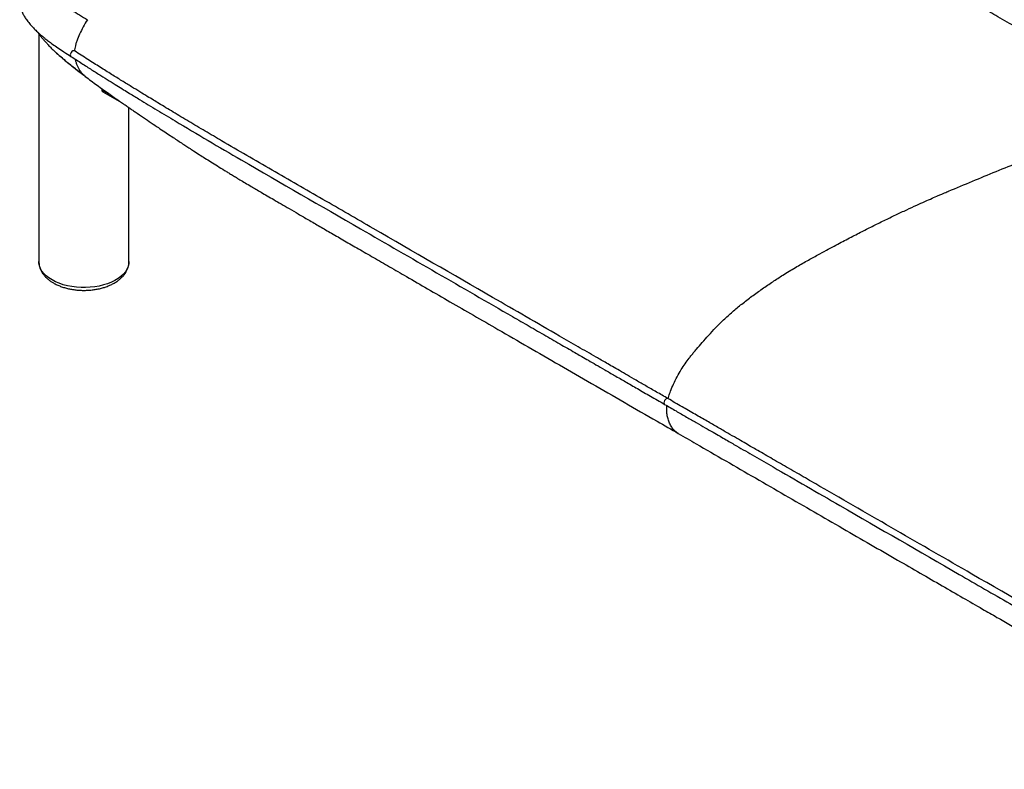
# Paper-space layout '_Isometric' of a CAD drawing. Header units: millimetres. Extents: x -684 to 998, y -334 to 1076.
# Tile 1 of 18: x -596 to 148, y -63 to 503. Entities that reach past the tile are written whole.
import ezdxf

# ---------------------------------------------------------------- set-up
doc = ezdxf.new("R2010")
doc.units = ezdxf.units.MM

psp = doc.layouts.new('_Isometric')

# ---------------------------------------------------------------- linework, layer by layer
at = {"color": 7, "linetype": 'Continuous', "lineweight": 25}
for p, q in [((-581.3, 492.04), (-581.3, 320.03)), ((-567.98, 477.55), (-567.18, 476.83)), ((-546.26, 459.93), (-547.19, 460.58)), ((-533.78, 450.7), (-533.78, 449.82)), ((-533.78, 449.82), (-527.21, 446.02)), ((-532.92, 448.3), (-518.9, 440.21)), ((-513.3, 320.03), (-513.3, 436.34))]:
    psp.add_line(p, q, dxfattribs=at)
at = {"color": 7, "linetype": 'Continuous', "lineweight": 25, "flags": 128}
for points in [[(-554.47, 479.23), (-554.98, 479.32), (-555.7, 479.11), (-556.42, 478.59), (-557.02, 477.83), (-557.42, 476.96), (-557.56, 476.11), (-557.42, 475.39), (-557.05, 474.96)], [(-571.34, 306.15), (-573.69, 307.65), (-575.75, 309.29), (-577.51, 311.03), (-578.96, 312.87), (-580.07, 314.79), (-580.83, 316.76), (-581.23, 318.77), (-581.3, 320.03)], [(-513.3, 320.03), (-513.44, 318.27), (-513.93, 316.27), (-514.78, 314.3), (-515.97, 312.4), (-517.5, 310.59), (-519.34, 308.87), (-521.48, 307.27), (-523.89, 305.8), (-526.54, 304.49), (-529.42, 303.34), (-532.49, 302.36), (-535.72, 301.58), (-539.07, 300.99), (-542.5, 300.6), (-545.99, 300.42), (-549.49, 300.45), (-552.97, 300.68), (-556.38, 301.12), (-559.7, 301.76), (-562.89, 302.59), (-565.92, 303.61), (-568.74, 304.8), (-571.34, 306.15)], [(-106.27, 216.54), (-106.27, 216.54), (-106.85, 216.65), (-107.52, 216.42), (-108.2, 215.87), (-108.77, 215.1), (-109.16, 214.21), (-109.29, 213.36), (-109.16, 212.65), (-108.78, 212.21)]]:
    psp.add_lwpolyline(points, dxfattribs=at)
at = {"color": 7, "linetype": 'Continuous', "lineweight": 25}
for points, knots in [([(-578.53, 539.36), (-578.56, 539.26), (-578.63, 539.06), (-578.72, 538.76), (-578.8, 538.46), (-578.87, 538.16), (-578.94, 537.86), (-578.99, 537.56), (-579.04, 537.25), (-579.07, 536.95), (-579.1, 536.64), (-579.12, 536.33), (-579.13, 536.02), (-579.13, 535.71), (-579.12, 535.4), (-579.11, 535.08), (-579.08, 534.77), (-579.05, 534.46), (-579.01, 534.14), (-578.96, 533.83), (-578.9, 533.51), (-578.84, 533.2), (-578.76, 532.88), (-578.68, 532.56), (-578.6, 532.24), (-578.5, 531.93), (-578.4, 531.61), (-578.28, 531.29), (-578.17, 530.97), (-578.04, 530.65), (-577.91, 530.33), (-577.77, 530.01), (-577.62, 529.69), (-577.47, 529.37), (-577.31, 529.05), (-577.14, 528.73), (-576.96, 528.42), (-576.78, 528.1), (-576.59, 527.78), (-576.4, 527.46), (-576.2, 527.14), (-575.99, 526.82), (-575.78, 526.5), (-575.56, 526.19), (-575.34, 525.87), (-575.1, 525.55), (-574.87, 525.24), (-574.62, 524.92), (-574.37, 524.61), (-574.12, 524.29), (-573.86, 523.98), (-573.59, 523.67), (-573.32, 523.35), (-573.04, 523.04), (-572.76, 522.73), (-572.47, 522.42), (-572.18, 522.11), (-571.88, 521.8), (-571.58, 521.49), (-570.03, 519.95), (-566.91, 517.24), (-561.84, 513.49), (-556.34, 509.85), (-550.59, 506.27), (-546.66, 503.91), (-544.69, 502.73)], [0, 0, 0, 0, 0.007784, 0.01556, 0.023327, 0.031087, 0.038842, 0.046593, 0.054341, 0.062087, 0.069831, 0.077573, 0.085315, 0.093057, 0.100799, 0.108543, 0.116288, 0.124036, 0.131787, 0.139542, 0.1473, 0.155063, 0.162832, 0.170605, 0.178385, 0.18617, 0.193963, 0.201763, 0.20957, 0.217384, 0.225207, 0.233039, 0.240879, 0.248728, 0.256586, 0.264454, 0.272331, 0.280219, 0.288116, 0.296024, 0.303942, 0.311871, 0.31981, 0.32776, 0.335721, 0.343693, 0.351676, 0.35967, 0.367675, 0.37569, 0.383717, 0.391754, 0.399803, 0.407863, 0.415934, 0.424016, 0.432109, 0.440213, 0.448329, 0.456455, 0.562633, 0.670562, 0.779671, 0.889573, 1, 1, 1, 1]), ([(-587.38, 531.5), (-588.18, 530.78), (-589.9, 529.25), (-591.63, 527.24), (-592.83, 525.58), (-593.63, 524.31), (-594.45, 522.75), (-595.14, 520.96), (-595.56, 519.2), (-595.77, 517.55), (-595.8, 516.02), (-595.68, 514.43), (-595.38, 512.67), (-594.78, 510.47), (-593.77, 507.98), (-592.37, 505.34), (-590.63, 502.65), (-588.49, 499.86), (-586.12, 497.18), (-584.06, 495.08), (-582.43, 493.53), (-581.19, 492.4), (-579.93, 491.3), (-578.44, 490.04), (-576.51, 488.47), (-573.95, 486.49), (-570.73, 484.12), (-566.8, 481.38), (-562.17, 478.29), (-558.82, 476.11), (-557.05, 474.96)], [0, 0, 0, 0, 0.043465, 0.092555, 0.11067, 0.131579, 0.157067, 0.187317, 0.217052, 0.239561, 0.263946, 0.287169, 0.312839, 0.34536, 0.39014, 0.430789, 0.474654, 0.524706, 0.573397, 0.614598, 0.636581, 0.657245, 0.676587, 0.698078, 0.727867, 0.76596, 0.812285, 0.866781, 0.929384, 1, 1, 1, 1]), ([(278.34, 426.77), (277.86, 427.04), (277.37, 427.33), (276.38, 427.9), (274.88, 428.77), (273.3, 429.68), (270.04, 431.56), (267.74, 432.89), (260.46, 437.09), (255.1, 440.19), (243.3, 447), (233.67, 452.56), (221.08, 459.83), (215.39, 463.11), (212.5, 464.78), (211.53, 465.34), (209.56, 466.48), (208.58, 467.05), (206.6, 468.19), (205.61, 468.76), (203.65, 469.89), (202.68, 470.45), (199.79, 472.12), (197.9, 473.21), (192.31, 476.44), (188.71, 478.52), (178.31, 484.52), (171.89, 488.23), (154.21, 498.43), (144.52, 504.02), (136.85, 508.45)], [0, 0, 0, 0, 0.015625, 0.015625, 0.03125, 0.0625, 0.0625, 0.125, 0.125, 0.25, 0.25, 0.375, 0.4375, 0.46875, 0.46875, 0.484375, 0.484375, 0.5, 0.5, 0.515625, 0.515625, 0.53125, 0.53125, 0.5625, 0.5625, 0.625, 0.625, 0.75, 0.75, 1, 1, 1, 1]), ([(-544.69, 502.73), (-545.78, 500.92), (-547.9, 497.38), (-550.53, 491.95), (-552.19, 487.9), (-553.2, 484.94), (-553.77, 483.04), (-554.25, 481.02), (-554.39, 479.8), (-554.45, 479.24)], [0, 0, 0, 0, 0.240367, 0.470536, 0.689243, 0.746069, 0.839557, 0.927226, 1, 1, 1, 1]), ([(-582.35, 493.47), (-582.33, 493.44), (-581.74, 492.53), (-580.54, 491.01), (-578.95, 488.99), (-577.44, 487.21), (-575.93, 485.49), (-574.12, 483.54), (-571.77, 481.15), (-568.72, 478.19), (-566.37, 476.08), (-565.09, 474.93)], [0, 0, 0, 0, 0.004118, 0.120265, 0.219828, 0.295629, 0.383157, 0.494784, 0.633084, 0.800864, 1, 1, 1, 1]), ([(-567.3, 476.94), (-567.48, 477.09), (-567.72, 477.3), (-567.93, 477.5), (-567.98, 477.55)], [0, 0, 0, 0, 0.760032, 1, 1, 1, 1]), ([(-106.27, 216.54), (-109.14, 218.2), (-114.68, 221.39), (-122.65, 225.99), (-129.97, 230.22), (-136.63, 234.06), (-142.61, 237.52), (-147.91, 240.58), (-152.54, 243.25), (-156.67, 245.63), (-163.79, 249.75), (-174.26, 255.79), (-200.3, 270.82), (-251.84, 300.57), (-311.44, 334.98), (-366.96, 367.04), (-405.16, 389.12), (-434.86, 406.26), (-455.77, 418.57), (-467.96, 425.83), (-479.6, 432.83), (-488.43, 438.16), (-494.93, 442.09), (-499.68, 444.97), (-505.26, 448.36), (-511.65, 452.27), (-518.81, 456.67), (-526.69, 461.56), (-535.27, 466.95), (-544.58, 472.87), (-550.99, 477), (-554.32, 479.16)], [0, 0, 0, 0, 0.019082, 0.036717, 0.052904, 0.067644, 0.080936, 0.092582, 0.102833, 0.11169, 0.119968, 0.150122, 0.181155, 0.292799, 0.492163, 0.576742, 0.661322, 0.745903, 0.773815, 0.801698, 0.828281, 0.852895, 0.861817, 0.872617, 0.88533, 0.899956, 0.916494, 0.9346, 0.954551, 0.976351, 1, 1, 1, 1]), ([(-547.19, 460.58), (-549.68, 462.47), (-554.56, 466.18), (-560.71, 471.09), (-564.14, 474.14), (-565.4, 475.27)], [0, 0, 0, 0, 0.3962506, 0.7773888, 1, 1, 1, 1]), ([(-563.62, 473.7), (-562.73, 472.94), (-560.27, 470.84), (-556.03, 467.42), (-550.79, 463.32), (-547.13, 460.56), (-545.26, 459.15)], [0, 0, 0, 0, 0.14192, 0.39464, 0.691366, 1, 1, 1, 1]), ([(-557.05, 474.96), (-554.35, 473.22), (-549.17, 469.87), (-541.65, 465.08), (-534.7, 460.68), (-528.33, 456.7), (-522.59, 453.14), (-517.48, 449.98), (-513, 447.23), (-509, 444.79), (-502.09, 440.58), (-491.91, 434.41), (-474.7, 424.04), (-453.62, 411.43), (-406.91, 384.29), (-330.15, 340.04), (-257.68, 298.17), (-211.03, 271.24), (-198.61, 264.07), (-186.69, 257.19), (-177.63, 251.96), (-170.95, 248.1), (-166.07, 245.28), (-160.32, 241.97), (-153.71, 238.15), (-146.29, 233.87), (-138.06, 229.12), (-129.04, 223.91), (-119.19, 218.22), (-112.34, 214.27), (-108.78, 212.21)], [0, 0, 0, 0, 0.0190895, 0.0367332, 0.0529313, 0.0676839, 0.0809894, 0.0926488, 0.102913, 0.1117839, 0.120059, 0.1501958, 0.1812147, 0.237044, 0.2928763, 0.4922254, 0.7459648, 0.7738761, 0.801758, 0.8283441, 0.852961, 0.8618739, 0.8726639, 0.885368, 0.8999861, 0.9165184, 0.9346187, 0.9545657, 0.9763594, 1, 1, 1, 1]), ([(-554.05, 473.03), (-553.96, 472.65), (-553.68, 471.52), (-553.06, 469.7), (-551.87, 466.89), (-550.06, 463.61), (-548.14, 461.59), (-547.19, 460.58)], [0, 0, 0, 0, 0.072467, 0.217811, 0.373803, 0.688538, 1, 1, 1, 1]), ([(-546.31, 459.86), (-543.32, 457.64), (-537.4, 453.24), (-528.72, 447.07), (-522.56, 442.76), (-518.92, 440.22), (-517.53, 439.26), (-516.17, 438.32), (-514.83, 437.39), (-513.11, 436.21), (-511.03, 434.78), (-507.28, 432.2), (-502.44, 428.89), (-496.59, 424.92), (-491.26, 421.31), (-486.4, 418.06), (-482.05, 415.17), (-478.18, 412.61), (-474.55, 410.22), (-471.26, 408.07), (-468.39, 406.2), (-466.2, 404.79), (-463.47, 403.02), (-460.1, 400.86), (-455.76, 398.09), (-451.28, 395.27), (-446.35, 392.18), (-442.08, 389.53), (-438.54, 387.35), (-435.81, 385.69), (-432.77, 383.85), (-429.31, 381.77), (-425.32, 379.39), (-421.29, 377), (-417.24, 374.61), (-413.26, 372.27), (-408.79, 369.65), (-403.79, 366.72), (-398.22, 363.47), (-392.02, 359.86), (-385.14, 355.86), (-377.45, 351.4), (-369.07, 346.54), (-359.99, 341.27), (-350.24, 335.62), (-339.69, 329.52), (-328.36, 322.97), (-316.29, 315.98), (-302.66, 308.11), (-287.44, 299.31), (-270.57, 289.57), (-252.87, 279.34), (-233.18, 267.97), (-211.52, 255.46), (-187.93, 241.85), (-163.75, 227.89), (-139.19, 213.71), (-117.37, 201.11), (-103.75, 193.26), (-98.4, 190.17)], [0, 0, 0, 0, 0.021005, 0.041663, 0.060343, 0.063627, 0.066832, 0.069958, 0.073004, 0.076053, 0.081822, 0.087435, 0.102036, 0.115378, 0.127802, 0.138846, 0.148756, 0.157592, 0.165353, 0.173544, 0.180057, 0.184895, 0.188431, 0.198642, 0.207852, 0.217875, 0.228989, 0.24122, 0.246794, 0.252859, 0.259604, 0.267255, 0.27607, 0.286349, 0.294248, 0.303074, 0.312953, 0.324017, 0.336412, 0.35003, 0.365238, 0.382204, 0.401103, 0.42092, 0.442526, 0.465885, 0.490956, 0.517687, 0.546019, 0.581371, 0.618718, 0.65791, 0.698776, 0.749339, 0.801633, 0.855244, 0.909708, 0.964512, 1, 1, 1, 1]), ([(-533.78, 449.82), (-533.75, 449.56), (-533.69, 449.06), (-533.33, 448.55), (-533.01, 448.39), (-532.9, 448.34)], [0, 0, 0, 0, 0.403302, 0.806101, 1, 1, 1, 1]), ([(-106.06, 216.42), (-105.91, 217.07), (-105.45, 218.96), (-104.13, 222.68), (-102.09, 227.6), (-99.37, 233.06), (-96.43, 238.2), (-93.35, 242.9), (-91, 246.1), (-89.35, 248.22), (-88.47, 249.33), (-87.56, 250.46), (-86.63, 251.59), (-85.67, 252.74), (-83.58, 255.21), (-80.21, 259.08), (-75.42, 264.51), (-70.07, 270.26), (-64.06, 276.25), (-57.45, 282.26), (-50.3, 288.16), (-42.79, 293.9), (-35.01, 299.49), (-27.22, 304.8), (-18.87, 310.2), (-10.2, 315.48), (-1.42, 320.53), (6.36, 324.82), (13.18, 328.48), (19.1, 331.64), (24.52, 334.52), (29.58, 337.19), (34.44, 339.73), (40.56, 342.89), (48.08, 346.68), (56.94, 351.05), (65.65, 355.23), (73.86, 359.1), (81.2, 362.48), (87.59, 365.35), (93, 367.74), (97.21, 369.57), (100.36, 370.93), (102.53, 371.87), (104.06, 372.52), (104.94, 372.89), (105.28, 373.04), (105.43, 373.1), (105.49, 373.13), (105.52, 373.14), (105.53, 373.15), (105.54, 373.15), (111.59, 375.72), (123.64, 380.76), (141.68, 388.23), (157.64, 394.6), (171.48, 399.81), (182.59, 403.79), (191.1, 406.72), (196.31, 408.46), (198.51, 409.19), (199.45, 409.5), (199.86, 409.64), (200.04, 409.7), (200.12, 409.72), (200.16, 409.73), (202.59, 410.53), (207.21, 412.02), (213.93, 414.08), (220.33, 415.92), (225.86, 417.39), (230.12, 418.46), (233, 419.16), (235.22, 419.68), (237.31, 420.16), (240.63, 420.92), (245.07, 421.9), (250.46, 423.04), (255.33, 424.03), (259.45, 424.84), (262.79, 425.47), (265.44, 425.94), (267.62, 426.28), (269.47, 426.53), (271.5, 426.74), (273.76, 426.86), (276.16, 426.84), (277.67, 426.79), (278.34, 426.77)], [0, 0, 0, 0, 0.003769, 0.011064, 0.021407, 0.032248, 0.043302, 0.052561, 0.061918, 0.064432, 0.066985, 0.069582, 0.07223, 0.074934, 0.0777, 0.089782, 0.102964, 0.117374, 0.133194, 0.150614, 0.168587, 0.187705, 0.207349, 0.226964, 0.246065, 0.269701, 0.291558, 0.311545, 0.32776, 0.342416, 0.355737, 0.368194, 0.380184, 0.392022, 0.413881, 0.436316, 0.458306, 0.478988, 0.497791, 0.513349, 0.526897, 0.538432, 0.54494, 0.550571, 0.5548, 0.556445, 0.557128, 0.55742, 0.557547, 0.557602, 0.557627, 0.557637, 0.557646, 0.603114, 0.648322, 0.693524, 0.723498, 0.753036, 0.77786, 0.788245, 0.792687, 0.794615, 0.795458, 0.795828, 0.79599, 0.796062, 0.796118, 0.814502, 0.831387, 0.847542, 0.863672, 0.874086, 0.880588, 0.885992, 0.891414, 0.896823, 0.911886, 0.926067, 0.938912, 0.950063, 0.958401, 0.965244, 0.970926, 0.975748, 0.979967, 0.98729, 0.994276, 1, 1, 1, 1]), ([(-581.28, 320.07), (-581.27, 319.47), (-581.24, 318.16), (-580.83, 316.15), (-580.12, 314.09), (-579.11, 312.09), (-577.81, 310.17), (-576.22, 308.34), (-574.35, 306.61), (-572.37, 305.11), (-570.94, 304.25), (-570.31, 303.86)], [0, 0, 0, 0, 0.092212, 0.202755, 0.313708, 0.426165, 0.540961, 0.658518, 0.778764, 0.901182, 1, 1, 1, 1]), ([(-570.31, 303.86), (-569.86, 303.61), (-568.58, 302.9), (-566.31, 301.85), (-563.47, 300.78), (-560.49, 299.9), (-557.39, 299.2), (-554.21, 298.69), (-550.97, 298.38), (-547.69, 298.26), (-544.42, 298.33), (-541.17, 298.6), (-537.97, 299.06), (-534.85, 299.71), (-531.83, 300.55), (-528.95, 301.58), (-526.23, 302.79), (-523.69, 304.17), (-521.36, 305.74), (-519.27, 307.46), (-517.45, 309.34), (-515.94, 311.35), (-514.76, 313.45), (-513.92, 315.61), (-513.4, 317.79), (-513.34, 319.25), (-513.3, 319.96)], [0, 0, 0, 0, 0.023246, 0.066357, 0.109384, 0.152313, 0.195129, 0.237841, 0.280477, 0.323067, 0.365651, 0.408262, 0.45093, 0.493697, 0.536601, 0.579676, 0.622947, 0.666412, 0.71003, 0.753634, 0.796966, 0.839695, 0.881502, 0.92221, 0.961852, 1, 1, 1, 1]), ([(349.5, -42.61), (346.45, -41.03), (340.58, -38), (332.18, -33.6), (324.5, -29.55), (317.55, -25.85), (311.33, -22.51), (305.84, -19.54), (301.05, -16.93), (296.79, -14.61), (289.46, -10.6), (278.71, -4.69), (260.66, 5.3), (238.75, 17.51), (191.72, 44.48), (115.09, 88.78), (42.59, 130.6), (-4.05, 157.53), (-16.46, 164.69), (-28.37, 171.57), (-37.43, 176.8), (-44.11, 180.65), (-48.99, 183.47), (-54.74, 186.79), (-61.35, 190.61), (-68.77, 194.89), (-76.99, 199.64), (-86.01, 204.84), (-95.86, 210.53), (-102.71, 214.48), (-106.27, 216.54)], [0, 0, 0, 0, 0.0190901, 0.0367302, 0.0529213, 0.0676643, 0.0809599, 0.0926096, 0.1028637, 0.1117247, 0.1200033, 0.1501589, 0.181195, 0.2370224, 0.2928459, 0.492213, 0.7459497, 0.7738607, 0.8017417, 0.8283245, 0.8529387, 0.8618557, 0.8726503, 0.8853582, 0.8999796, 0.9165144, 0.9346167, 0.954565, 0.9763593, 1, 1, 1, 1]), ([(-108.78, 212.21), (-105.9, 210.55), (-100.37, 207.36), (-92.4, 202.76), (-85.08, 198.53), (-78.41, 194.68), (-72.43, 191.23), (-67.13, 188.17), (-62.5, 185.5), (-58.37, 183.11), (-51.24, 179), (-40.77, 172.95), (-14.73, 157.92), (36.83, 128.16), (96.45, 93.74), (152, 61.68), (190.27, 39.62), (219.97, 22.46), (241.36, 10.35), (254, 3.29), (266.17, -3.47), (275.45, -8.6), (282.31, -12.37), (287.34, -15.13), (293.25, -18.38), (300.08, -22.1), (307.77, -26.27), (316.33, -30.87), (325.77, -35.89), (336.15, -41.34), (343.41, -45.09), (347.19, -47.05)], [0, 0, 0, 0, 0.019082, 0.036715, 0.052901, 0.067639, 0.080929, 0.092573, 0.102821, 0.111674, 0.119953, 0.150107, 0.181141, 0.292783, 0.492144, 0.576721, 0.661293, 0.745861, 0.773784, 0.801667, 0.828231, 0.852823, 0.861753, 0.872561, 0.885281, 0.899914, 0.916462, 0.934578, 0.954541, 0.976348, 1, 1, 1, 1]), ([(-98.36, 190.22), (-98.64, 190.36), (-99.8, 190.94), (-101.51, 192.53), (-103.45, 194.97), (-105, 197.86), (-106.17, 201.03), (-106.91, 204.36), (-107.25, 207.72), (-107.1, 210.08), (-107.03, 211.2)], [0, 0, 0, 0, 0.045921, 0.190648, 0.337747, 0.484487, 0.627293, 0.76239, 0.886707, 1, 1, 1, 1]), ([(-98.4, 190.16), (-93.92, 187.58), (-82, 180.7), (-62.62, 169.51), (-40.28, 156.61), (-18.03, 143.76), (3.96, 131.07), (25.54, 118.62), (46.55, 106.49), (66.09, 95.21), (84.11, 84.82), (100.56, 75.33), (116.21, 66.31), (130, 58.36), (142.01, 51.44), (152.3, 45.51), (161.94, 39.97), (170.8, 34.87), (178.87, 30.24), (186.17, 26.04), (192.85, 22.22), (198.94, 18.73), (204.49, 15.56), (209.79, 12.53), (214.85, 9.65), (219.66, 6.92), (223.97, 4.48), (228.37, 2), (232.81, -0.48), (237.28, -2.96), (241.22, -5.13), (244.81, -7.08), (248.2, -8.91), (252.98, -11.46), (259.13, -14.72), (266.61, -18.62), (273.87, -22.36), (280.98, -25.97), (287.9, -29.44), (294.98, -32.95), (302.54, -36.65), (308.42, -39.5), (312.38, -41.4), (314.29, -42.32), (316.6, -43.43), (319.49, -44.81), (322.15, -46.08), (324.25, -47.08), (325.63, -47.73), (326.93, -48.35), (328.32, -49), (329.8, -49.7), (331.37, -50.44), (334.37, -51.85), (339.04, -54.03), (345.62, -57.05), (352.76, -60.26), (357.72, -62.39), (360.21, -63.46)], [0, 0, 0, 0, 0.029679, 0.079018, 0.128526, 0.177819, 0.226531, 0.274315, 0.320843, 0.365804, 0.403839, 0.440245, 0.474842, 0.507461, 0.531599, 0.554344, 0.575626, 0.59538, 0.612921, 0.628974, 0.64363, 0.656989, 0.669151, 0.680209, 0.691949, 0.70243, 0.71179, 0.720164, 0.731256, 0.740802, 0.749199, 0.756819, 0.764007, 0.771041, 0.78754, 0.803505, 0.818942, 0.833856, 0.848675, 0.862768, 0.878713, 0.896465, 0.900002, 0.903732, 0.908558, 0.914639, 0.921964, 0.925371, 0.927891, 0.930604, 0.93351, 0.936606, 0.939892, 0.943364, 0.9554, 0.969159, 0.984529, 1, 1, 1, 1])]:
    psp.add_open_spline(points, degree=3, knots=knots, dxfattribs=at)

doc.saveas('drawing.dxf')
